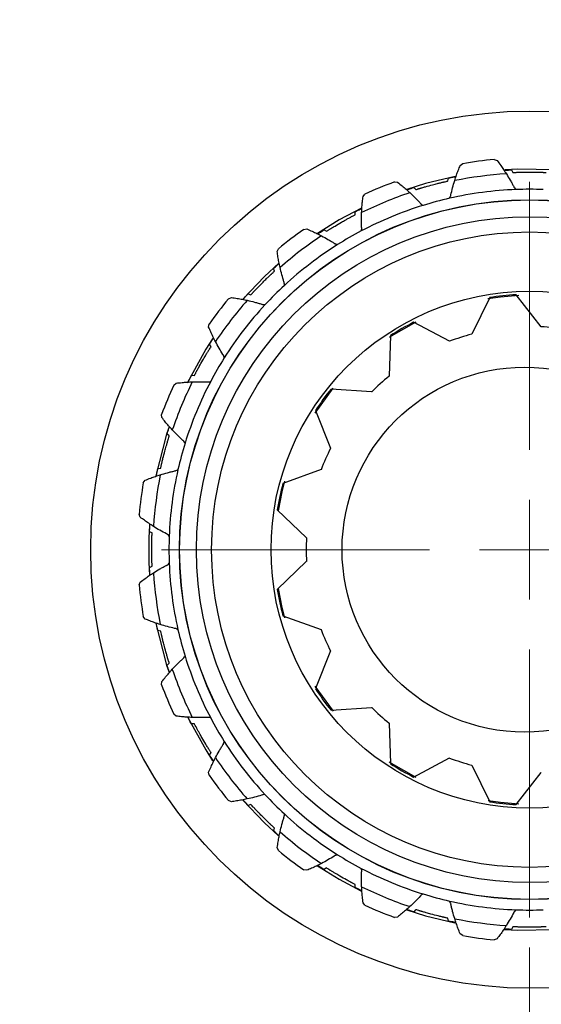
# Model space of a CAD drawing. Header units: inches. Extents: x 0.6 to 16.3, y 0.2 to 11.5.
# Tile 14 of 17: x 12.241 to 12.925, y 7.15 to 8.443. Entities that reach past the tile are written whole.
import ezdxf

# ---------------------------------------------------------------- set-up
doc = ezdxf.new("R2010")
doc.units = ezdxf.units.IN
doc.header["$MEASUREMENT"] = 0
doc.styles.add('SLDTEXTSTYLE0', font='TXT', dxfattribs={"width": 0.75})
doc.dimstyles.new('SLDDIMSTYLE3', dxfattribs={"dimtxt": 0.137795, "dimasz": 0.14, "dimexe": 0, "dimexo": 0.0625, "dimgap": 0.034449, "dimtad": 0, "dimdec": 1, "dimlfac": 1.5, "dimrnd": 1e-09, "dimzin": 12, "dimdsep": 46, "dimtxsty": 'SLDTEXTSTYLE0', "dimblk1": 'CLOSED', "dimblk2": 'CLOSED', "dimsah": 1, "dimcen": 0.09, "dimadec": 0, "dimazin": 3, "dimtfac": 1, "dimtdec": 1, "dimtmove": 0, "dimatfit": 0, "dimldrblk": 'CLOSED', "dimfxl": 0, "dimfrac": 2, "dimtolj": 1, "dimtzin": 12, "dimarcsym": 0})

# ---------------------------------------------------------------- blocks, each defined once
blk = doc.blocks.new('_Closed')
at = {"color": 0, "linetype": 'ByBlock', "lineweight": -2}
for p, q in [((-1, 0.166667), (0, 0)), ((-1, 0.166667), (-1, -0.166667)), ((0, 0), (-1, -0.166667)), ((0, 0), (-1, 0))]:
    blk.add_line(p, q, dxfattribs=at)
blk = doc.blocks.new('_D_7')
at = {"color": 7, "linetype": 'Continuous', "lineweight": 0}
for p, q in [((12.9101, 7.2244), (12.9101, 4.4972)), ((12.0768, 5.1865), (12.0768, 4.4972)), ((12.3566, 4.735), (12.3146, 4.735)), ((12.3146, 4.735), (12.3146, 4.5163)), ((12.5602, 4.735), (12.6022, 4.735)), ((12.6022, 4.735), (12.6022, 4.5163)), ((12.0768, 4.5366), (11.8268, 4.5366)), ((12.9101, 4.5366), (13.1601, 4.5366)), ((12.3146, 4.5163), (12.3566, 4.5163)), ((12.6022, 4.5163), (12.5602, 4.5163))]:
    blk.add_line(p, q, dxfattribs=at)
at = {"color": 7, "linetype": 'Continuous', "lineweight": 18, "xscale": 0.14, "yscale": 0.14}
blk.add_blockref('_Closed', (12.0768, 4.5366, -0.0725), dxfattribs=at)
at = {"color": 7, "linetype": 'Continuous', "lineweight": 18, "xscale": 0.14, "yscale": 0.14, "rotation": 180.0000000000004}
blk.add_blockref('_Closed', (12.9101, 4.5366, -0.0725), dxfattribs=at)
at = {"color": 7, "linetype": 'Continuous', "lineweight": 18, "char_height": 0.1378, "attachment_point": 1, "style": 'SLDTEXTSTYLE0'}
for s, insert in [('32', (12.3566, 4.6939)), ('1.3', (12.3311, 4.4877))]:
    blk.add_mtext(s, dxfattribs=dict(at, insert=insert))
blk = doc.blocks.new('SW_CENTERMARKSYMBOL_1')
at = {"color": 0, "linetype": 'Continuous', "lineweight": 18}
for p, q in [((0, 0.1312), (0, 0.483)), ((0, 0), (0, 0.0656)), ((-0.1312, 0), (-0.483, 0)), ((0, 0), (-0.0656, 0)), ((0, 0), (0, -0.0656)), ((0, 0), (0.0656, 0)), ((0.1312, 0), (0.483, 0)), ((0, -0.1312), (0, -0.483))]:
    blk.add_line(p, q, dxfattribs=at)

msp = doc.modelspace()

# ---------------------------------------------------------------- linework, layer by layer
at = {"color": 7, "linetype": 'Continuous', "lineweight": 25}
for p, q in [((12.819, 8.2513), (12.8223, 8.2537)), ((12.8637, 8.2592), (12.8675, 8.2577)), ((12.8865, 8.2455), (12.8883, 8.2421)), ((12.7327, 8.2297), (12.7368, 8.2292)), ((12.803, 8.2309), (12.8038, 8.2346)), ((12.6915, 8.2105), (12.694, 8.2137)), ((12.7582, 8.2224), (12.7608, 8.2196)), ((12.6813, 8.1866), (12.6811, 8.1905)), ((12.6137, 8.1673), (12.6178, 8.1679)), ((12.6403, 8.1669), (12.6435, 8.1648)), ((12.5789, 8.1381), (12.5805, 8.1419)), ((12.5753, 8.1124), (12.5741, 8.1161)), ((12.5407, 8.0828), (12.5444, 8.0816)), ((12.515, 8.0763), (12.5187, 8.0779)), ((12.8577, 8.0778), (12.8342, 8.0299)), ((12.9254, 8.0395), (12.8925, 8.0815)), ((12.805, 8.0204), (12.7579, 8.0454)), ((12.4889, 8.0391), (12.4895, 8.0431)), ((12.9254, 8.0394), (12.9254, 8.0395)), ((12.7275, 8.0278), (12.7256, 7.9746)), ((12.8051, 8.0204), (12.805, 8.0204)), ((12.8342, 8.0299), (12.8342, 8.0298)), ((12.492, 8.0133), (12.4899, 8.0165)), ((12.4664, 7.9757), (12.4702, 7.9755)), ((12.7256, 7.9746), (12.7256, 7.9745)), ((12.4431, 7.9628), (12.4463, 7.9654)), ((12.7028, 7.954), (12.6496, 7.9577)), ((12.7029, 7.954), (12.7028, 7.954)), ((12.629, 7.9293), (12.6489, 7.8798)), ((12.4276, 7.9201), (12.4271, 7.9242)), ((12.4373, 7.896), (12.4344, 7.8986)), ((12.6489, 7.8798), (12.649, 7.8798)), ((12.4222, 7.8531), (12.426, 7.8539)), ((12.6364, 7.8518), (12.5863, 7.8335)), ((12.6365, 7.8518), (12.6364, 7.8518)), ((12.4031, 7.8346), (12.4056, 7.8379)), ((12.579, 7.7992), (12.6173, 7.7621)), ((12.3992, 7.7893), (12.3977, 7.7931)), ((12.4147, 7.7686), (12.4113, 7.7703)), ((12.6173, 7.7621), (12.6174, 7.7621)), ((12.4113, 7.7232), (12.4147, 7.7249)), ((12.6173, 7.7314), (12.579, 7.6943)), ((12.6174, 7.7314), (12.6173, 7.7314)), ((12.3977, 7.7004), (12.3992, 7.7042)), ((12.4056, 7.6556), (12.4031, 7.6589)), ((12.5863, 7.66), (12.6364, 7.6417)), ((12.426, 7.6396), (12.4222, 7.6404)), ((12.6364, 7.6417), (12.6365, 7.6417)), ((12.6489, 7.6137), (12.629, 7.5642)), ((12.649, 7.6137), (12.6489, 7.6137)), ((12.4344, 7.5949), (12.4373, 7.5975)), ((12.4271, 7.5693), (12.4276, 7.5734)), ((12.6496, 7.5358), (12.7028, 7.5394)), ((12.7028, 7.5394), (12.7029, 7.5395)), ((12.4463, 7.5281), (12.4431, 7.5307)), ((12.4702, 7.518), (12.4664, 7.5178)), ((12.7256, 7.519), (12.7256, 7.5189)), ((12.7256, 7.5189), (12.7275, 7.4657)), ((12.4899, 7.477), (12.492, 7.4802)), ((12.7579, 7.4481), (12.805, 7.4731)), ((12.805, 7.4731), (12.8051, 7.4731)), ((12.8342, 7.4637), (12.8342, 7.4636)), ((12.8342, 7.4636), (12.8577, 7.4157)), ((12.4895, 7.4504), (12.4889, 7.4544)), ((12.8925, 7.412), (12.9254, 7.454)), ((12.9254, 7.454), (12.9254, 7.4541)), ((12.5187, 7.4156), (12.515, 7.4172)), ((12.5444, 7.4119), (12.5407, 7.4107)), ((12.5741, 7.3774), (12.5753, 7.381)), ((12.5805, 7.3516), (12.5789, 7.3554)), ((12.6178, 7.3256), (12.6137, 7.3262)), ((12.6435, 7.3287), (12.6403, 7.3266)), ((12.6811, 7.303), (12.6813, 7.3068)), ((12.694, 7.2798), (12.6915, 7.283)), ((12.7608, 7.2739), (12.7582, 7.2711)), ((12.7368, 7.2642), (12.7327, 7.2638)), ((12.8038, 7.2589), (12.803, 7.2626)), ((12.8223, 7.2398), (12.819, 7.2422)), ((12.8883, 7.2514), (12.8865, 7.248)), ((12.8675, 7.2358), (12.8637, 7.2343))]:
    msp.add_line(p, q, dxfattribs=at)
at = {"color": 8, "linetype": 'Continuous', "lineweight": 25}
for p, q in [((12.6519, 7.9587), (12.6282, 7.9258)), ((12.6282, 7.5675), (12.6522, 7.5345))]:
    msp.add_line(p, q, dxfattribs=at)
at = {"color": 7, "linetype": 'Continuous', "lineweight": 25, "flags": 128}
for points in [[(12.9429, 8.2456), (12.8947, 8.2464), (12.878, 8.2456)], [(12.8122, 8.237), (12.7733, 8.2276), (12.7488, 8.2199)], [(12.6895, 8.1954), (12.6601, 8.1797), (12.6318, 8.1621)], [(12.5809, 8.123), (12.5621, 8.1056), (12.5341, 8.0762)], [(12.4939, 8.0237), (12.4851, 8.0099), (12.4605, 7.9654)], [(12.4369, 7.908), (12.4337, 7.8983), (12.4197, 7.8438)], [(12.4197, 7.6498), (12.4337, 7.5952), (12.4365, 7.5866)], [(12.4615, 7.5262), (12.4851, 7.4836), (12.4941, 7.4695)], [(12.5338, 7.4176), (12.5621, 7.3879), (12.5801, 7.3713)], [(12.6319, 7.3314), (12.6601, 7.3138), (12.6885, 7.2986)], [(12.749, 7.2735), (12.7733, 7.2659), (12.812, 7.2565)], [(12.8766, 7.248), (12.8947, 7.2471), (12.9422, 7.2479)]]:
    msp.add_lwpolyline(points, dxfattribs=at)
at = {"color": 8, "linetype": 'Continuous', "lineweight": 25, "flags": 128}
for points in [[(12.8959, 8.0804), (12.8718, 8.0785), (12.8554, 8.0762)], [(12.761, 8.0456), (12.7285, 8.0271), (12.7261, 8.0255)], [(12.5884, 7.8366), (12.5849, 7.8228), (12.58, 7.7978)], [(12.58, 7.6955), (12.5849, 7.6706), (12.5884, 7.657)], [(12.7257, 7.4682), (12.7285, 7.4664), (12.7606, 7.4481)], [(12.8557, 7.4172), (12.8718, 7.415), (12.896, 7.413)]]:
    msp.add_lwpolyline(points, dxfattribs=at)
at = {"color": 7, "linetype": 'Continuous', "lineweight": 25}
for centre, radius in [((12.9101, 7.7467), 1.314), ((12.9101, 7.7467), 0.576), ((12.9101, 7.7467), 0.4595), ((12.9101, 7.7467), 0.4593), ((12.9101, 7.7467), 0.4373), ((12.9101, 7.7467), 0.4173), ((12.9101, 7.7467), 0.3393), ((12.9037, 7.7467), 0.2397)]:
    msp.add_circle(centre, radius, dxfattribs=at)
for radius, start, end in [(1.374, 15.2429, 182.7571), (1.334, 15.2796, 182.7204), (0.5145, 95.1705, 99.8295), (0.4945, 93.5332, 101.4668), (0.5145, 110.1705, 114.8295), (0.4945, 108.5332, 116.4668), (0.4733, 92.1667, 102.8333), (0.4733, 87.8333, 92.1667), (0.4733, 107.1667, 117.8333), (0.4733, 102.8333, 107.1667), (0.5145, 125.1705, 129.8295), (0.4733, 117.8333, 122.1667), (0.4945, 123.5332, 131.4668), (0.4733, 122.1667, 132.8333), (0.4733, 132.8333, 137.1667), (0.5145, 140.1705, 144.8295), (0.4945, 138.5332, 146.4668), (0.3352, 93, 99), (0.4733, 137.1667, 147.8333), (0.3352, 117, 123), (0.2931, 81.0031, 86.9969), (0.2931, 105.0031, 110.9969), (0.4733, 147.8333, 152.1667), (0.4945, 153.5332, 161.4668), (0.4733, 152.1667, 162.8333), (0.2931, 129.0031, 134.9969), (0.5145, 155.1705, 159.8295), (0.3352, 141, 147), (0.4733, 162.8333, 167.1667), (0.2931, 153.0031, 158.9969), (0.4733, 167.1667, 177.8333), (0.4945, 168.5332, 176.4668), (0.5145, 170.1705, 174.8295), (0.3352, 165, 171), (1.374, 195.2429, 2.7571), (1.334, 195.2796, 2.7204), (0.4999, 176.3504, 183.8178), (0.4733, 177.8333, 182.1667), (0.2931, 177.0031, 182.9969), (0.4733, 182.1667, 192.8333), (0.4945, 183.5332, 191.4668), (0.5145, 185.1705, 189.8295), (0.3352, 189, 195), (0.4733, 192.8333, 197.1667), (0.2931, 201.0031, 206.9969), (0.4733, 197.1667, 207.8333), (0.4945, 198.5332, 206.4668), (0.5145, 200.1705, 204.8295), (0.3352, 213, 219), (0.2931, 225.0031, 230.9969), (0.4733, 207.8333, 212.1667), (0.4733, 212.1667, 222.8333), (0.4945, 213.5332, 221.4668), (0.3352, 237, 243), (0.2931, 249.0031, 254.9969), (0.5145, 215.1705, 219.8295), (0.4733, 222.8333, 227.1667), (0.3352, 261, 267), (0.4733, 227.1667, 237.8333), (0.4945, 228.5332, 236.4668), (0.5145, 230.1705, 234.8295), (0.4733, 237.8333, 242.1667), (0.4733, 242.1667, 252.8333), (0.4945, 243.5332, 251.4668), (0.4733, 252.8333, 257.1667), (0.4733, 257.1667, 267.8333), (0.5145, 245.1705, 249.8295), (0.4733, 267.8333, 272.1667), (0.4945, 258.5332, 266.4668), (0.5145, 260.1705, 264.8295)]:
    msp.add_arc((12.9101, 7.7467), radius, start, end, dxfattribs=at)
at = {"color": 8, "linetype": 'Continuous', "lineweight": 25}
msp.add_arc((12.9101, 7.7467), 1.9709, 180, 258.6004, dxfattribs=at)
at = {"color": 7, "linetype": 'Continuous', "lineweight": 25}
for points, knots in [([(12.8118, 8.2314), (12.8126, 8.2338), (12.814, 8.2383), (12.8164, 8.2449), (12.8181, 8.2491), (12.819, 8.2513)], [0, 0, 0, 0, 0.356058, 0.677963, 1, 1, 1, 1]), ([(12.8675, 8.2577), (12.8691, 8.2556), (12.872, 8.2517), (12.876, 8.2459), (12.8784, 8.2422), (12.8796, 8.2403)], [0, 0, 0, 0, 0.3671908, 0.6835268, 1, 1, 1, 1]), ([(12.8766, 8.245), (12.8772, 8.245), (12.8783, 8.2451), (12.8838, 8.2454), (12.8865, 8.2455)], [0, 0, 0, 0, 0.51366, 1, 1, 1, 1]), ([(12.8796, 8.2403), (12.8813, 8.2375), (12.884, 8.2333), (12.8871, 8.2276), (12.8887, 8.2247), (12.8895, 8.2232), (12.8897, 8.2227), (12.8904, 8.2214), (12.8915, 8.2204), (12.8922, 8.2197)], [0, 0, 0, 0, 0.404289, 0.618528, 0.805562, 0.82177, 0.827836, 0.876144, 1, 1, 1, 1]), ([(12.8883, 8.2421), (12.8889, 8.2421), (12.8897, 8.2422), (12.8917, 8.2422), (12.8931, 8.2423), (12.8944, 8.2423), (12.8955, 8.2424), (12.8979, 8.2424), (12.9031, 8.2425), (12.9101, 8.2426), (12.9171, 8.2425), (12.9214, 8.2425), (12.9239, 8.2424), (12.9254, 8.2423), (12.9268, 8.2423), (12.9292, 8.2422), (12.9305, 8.2422), (12.9315, 8.2421), (12.9319, 8.2421)], [0, 0, 0, 0, 0.16043, 0.215716, 0.259558, 0.278881, 0.293965, 0.309151, 0.378059, 0.515881, 0.608724, 0.671228, 0.698803, 0.715524, 0.7367, 0.775509, 0.897488, 1, 1, 1, 1]), ([(12.7368, 8.2292), (12.7388, 8.2276), (12.7426, 8.2246), (12.748, 8.2201), (12.7513, 8.2171), (12.7529, 8.2156)], [0, 0, 0, 0, 0.367191, 0.683527, 1, 1, 1, 1]), ([(12.7608, 8.2196), (12.7614, 8.2198), (12.7622, 8.22), (12.764, 8.2206), (12.7654, 8.221), (12.7667, 8.2214), (12.7677, 8.2217), (12.77, 8.2224), (12.775, 8.2238), (12.7818, 8.2257), (12.7885, 8.2275), (12.7927, 8.2285), (12.7951, 8.2291), (12.7966, 8.2294), (12.798, 8.2297), (12.8003, 8.2303), (12.8016, 8.2306), (12.8025, 8.2308), (12.803, 8.2309)], [0, 0, 0, 0, 0.16043, 0.215716, 0.259558, 0.278881, 0.293965, 0.309151, 0.378059, 0.515881, 0.608724, 0.671228, 0.698803, 0.715524, 0.7367, 0.775509, 0.897488, 1, 1, 1, 1]), ([(12.8038, 8.2346), (12.8049, 8.2349), (12.8105, 8.2361), (12.8122, 8.2364), (12.8135, 8.2366)], [0, 0, 0, 0, 0.1999183, 1, 1, 1, 1]), ([(12.805, 8.2083), (12.8055, 8.2091), (12.8062, 8.2103), (12.8066, 8.2117), (12.8067, 8.2123), (12.8074, 8.2156), (12.809, 8.222), (12.8108, 8.2283), (12.8118, 8.2314)], [0, 0, 0, 0, 0.123859, 0.172169, 0.178234, 0.194443, 0.595701, 1, 1, 1, 1]), ([(12.7488, 8.2193), (12.7493, 8.2195), (12.7504, 8.2199), (12.7557, 8.2216), (12.7582, 8.2224)], [0, 0, 0, 0, 0.51366, 1, 1, 1, 1]), ([(12.7529, 8.2156), (12.7553, 8.2134), (12.7589, 8.21), (12.7634, 8.2053), (12.7657, 8.2028), (12.7669, 8.2016), (12.7673, 8.2012), (12.7683, 8.2001), (12.7695, 8.1995), (12.7704, 8.199)], [0, 0, 0, 0, 0.404289, 0.618528, 0.805562, 0.82177, 0.827836, 0.876144, 1, 1, 1, 1]), ([(12.6897, 8.1894), (12.6898, 8.1919), (12.6901, 8.1967), (12.6907, 8.2037), (12.6912, 8.2082), (12.6915, 8.2105)], [0, 0, 0, 0, 0.356058, 0.677963, 1, 1, 1, 1]), ([(12.6435, 8.1648), (12.644, 8.1651), (12.6447, 8.1656), (12.6464, 8.1666), (12.6476, 8.1674), (12.6487, 8.1681), (12.6496, 8.1687), (12.6517, 8.1699), (12.6561, 8.1726), (12.6622, 8.1762), (12.6682, 8.1796), (12.672, 8.1817), (12.6742, 8.1829), (12.6756, 8.1836), (12.6768, 8.1843), (12.6789, 8.1854), (12.6801, 8.186), (12.6809, 8.1864), (12.6813, 8.1866)], [0, 0, 0, 0, 0.16043, 0.215716, 0.259558, 0.278881, 0.293965, 0.309151, 0.378059, 0.515881, 0.608724, 0.671228, 0.698803, 0.715524, 0.7367, 0.775509, 0.897488, 1, 1, 1, 1]), ([(12.6811, 8.1905), (12.6821, 8.191), (12.6872, 8.1936), (12.6888, 8.1944), (12.69, 8.195)], [0, 0, 0, 0, 0.199918, 1, 1, 1, 1]), ([(12.6891, 8.1653), (12.6894, 8.1663), (12.6898, 8.1676), (12.6898, 8.1691), (12.6897, 8.1696), (12.6896, 8.173), (12.6894, 8.1797), (12.6896, 8.1862), (12.6897, 8.1894)], [0, 0, 0, 0, 0.123859, 0.172169, 0.178234, 0.194443, 0.595701, 1, 1, 1, 1]), ([(12.6178, 8.1679), (12.6202, 8.1669), (12.6246, 8.165), (12.631, 8.162), (12.6349, 8.16), (12.6369, 8.1589)], [0, 0, 0, 0, 0.367191, 0.683527, 1, 1, 1, 1]), ([(12.632, 8.1615), (12.6324, 8.1618), (12.6334, 8.1624), (12.638, 8.1654), (12.6403, 8.1669)], [0, 0, 0, 0, 0.51366, 1, 1, 1, 1]), ([(12.6369, 8.1589), (12.6398, 8.1574), (12.6442, 8.155), (12.6498, 8.1517), (12.6526, 8.1499), (12.654, 8.149), (12.6545, 8.1487), (12.6557, 8.148), (12.6571, 8.1477), (12.6581, 8.1474)], [0, 0, 0, 0, 0.404289, 0.618528, 0.805562, 0.82177, 0.827836, 0.876144, 1, 1, 1, 1]), ([(12.5826, 8.1173), (12.5821, 8.1197), (12.5811, 8.1244), (12.5799, 8.1313), (12.5792, 8.1358), (12.5789, 8.1381)], [0, 0, 0, 0, 0.356058, 0.677963, 1, 1, 1, 1]), ([(12.5741, 8.1161), (12.5749, 8.1169), (12.5792, 8.1207), (12.5805, 8.1218), (12.5815, 8.1227)], [0, 0, 0, 0, 0.199918, 1, 1, 1, 1]), ([(12.5444, 8.0816), (12.5448, 8.082), (12.5454, 8.0826), (12.5467, 8.0841), (12.5477, 8.0851), (12.5486, 8.0861), (12.5493, 8.0869), (12.5509, 8.0886), (12.5545, 8.0924), (12.5595, 8.0974), (12.5644, 8.1023), (12.5675, 8.1052), (12.5694, 8.107), (12.5705, 8.108), (12.5715, 8.109), (12.5732, 8.1106), (12.5742, 8.1115), (12.5749, 8.1122), (12.5753, 8.1124)], [0, 0, 0, 0, 0.16043, 0.215716, 0.259558, 0.278881, 0.293965, 0.309151, 0.378059, 0.515881, 0.608724, 0.671228, 0.698803, 0.715524, 0.7367, 0.775509, 0.897488, 1, 1, 1, 1]), ([(12.5883, 8.0939), (12.5883, 8.0949), (12.5884, 8.0963), (12.588, 8.0977), (12.5878, 8.0982), (12.5868, 8.1014), (12.5849, 8.1078), (12.5834, 8.1141), (12.5826, 8.1173)], [0, 0, 0, 0, 0.123859, 0.172169, 0.178234, 0.194443, 0.595701, 1, 1, 1, 1]), ([(12.5341, 8.0753), (12.5345, 8.0758), (12.5352, 8.0766), (12.5389, 8.0808), (12.5407, 8.0828)], [0, 0, 0, 0, 0.51366, 1, 1, 1, 1]), ([(12.5187, 8.0779), (12.5213, 8.0776), (12.5261, 8.0768), (12.533, 8.0756), (12.5374, 8.0747), (12.5395, 8.0742)], [0, 0, 0, 0, 0.367191, 0.683527, 1, 1, 1, 1]), ([(12.5395, 8.0742), (12.5427, 8.0735), (12.5476, 8.0723), (12.5538, 8.0705), (12.557, 8.0696), (12.5586, 8.069), (12.5592, 8.0689), (12.5606, 8.0685), (12.562, 8.0685), (12.563, 8.0686)], [0, 0, 0, 0, 0.404289, 0.618528, 0.805562, 0.82177, 0.827836, 0.876144, 1, 1, 1, 1]), ([(12.4979, 8.0199), (12.4968, 8.0221), (12.4946, 8.0264), (12.4916, 8.0328), (12.4898, 8.037), (12.4889, 8.0391)], [0, 0, 0, 0, 0.356058, 0.677963, 1, 1, 1, 1]), ([(12.4899, 8.0165), (12.4905, 8.0175), (12.4937, 8.0223), (12.4946, 8.0237), (12.4954, 8.0249)], [0, 0, 0, 0, 0.199918, 1, 1, 1, 1]), ([(12.5094, 7.9987), (12.5092, 7.9997), (12.5089, 8.0011), (12.5081, 8.0023), (12.5078, 8.0028), (12.506, 8.0057), (12.5025, 8.0113), (12.4994, 8.017), (12.4979, 8.0199)], [0, 0, 0, 0, 0.1238591, 0.1721686, 0.1782342, 0.1944432, 0.595701, 1, 1, 1, 1]), ([(12.4702, 7.9755), (12.4705, 7.9761), (12.4708, 7.9768), (12.4718, 7.9785), (12.4724, 7.9798), (12.4731, 7.981), (12.4736, 7.9819), (12.4747, 7.984), (12.4772, 7.9886), (12.4807, 7.9947), (12.4842, 8.0007), (12.4864, 8.0044), (12.4878, 8.0065), (12.4886, 8.0078), (12.4893, 8.009), (12.4905, 8.011), (12.4913, 8.0122), (12.4918, 8.013), (12.492, 8.0133)], [0, 0, 0, 0, 0.16043, 0.215716, 0.259558, 0.278881, 0.293965, 0.309151, 0.378059, 0.515881, 0.608724, 0.671228, 0.698803, 0.715524, 0.7367, 0.775509, 0.897488, 1, 1, 1, 1]), ([(12.4463, 7.9654), (12.4489, 7.9657), (12.4537, 7.9662), (12.4608, 7.9668), (12.4652, 7.967), (12.4674, 7.9671)], [0, 0, 0, 0, 0.367191, 0.683527, 1, 1, 1, 1]), ([(12.4619, 7.9668), (12.4621, 7.9674), (12.4626, 7.9684), (12.4651, 7.9733), (12.4664, 7.9757)], [0, 0, 0, 0, 0.5136596, 1, 1, 1, 1]), ([(12.4674, 7.9671), (12.4707, 7.9672), (12.4757, 7.9674), (12.4822, 7.9673), (12.4855, 7.9672), (12.4872, 7.9671), (12.4878, 7.9671), (12.4892, 7.967), (12.4906, 7.9675), (12.4915, 7.9677)], [0, 0, 0, 0, 0.404289, 0.618528, 0.805562, 0.82177, 0.827836, 0.876144, 1, 1, 1, 1]), ([(12.4412, 7.9039), (12.4396, 7.9058), (12.4364, 7.9093), (12.4318, 7.9147), (12.429, 7.9183), (12.4276, 7.9201)], [0, 0, 0, 0, 0.356058, 0.677963, 1, 1, 1, 1]), ([(12.4344, 7.8986), (12.4348, 7.8997), (12.4365, 7.9052), (12.4371, 7.9068), (12.4375, 7.9081)], [0, 0, 0, 0, 0.199918, 1, 1, 1, 1]), ([(12.4578, 7.8865), (12.4574, 7.8873), (12.4567, 7.8886), (12.4557, 7.8896), (12.4552, 7.89), (12.4527, 7.8923), (12.4479, 7.8968), (12.4435, 7.9016), (12.4412, 7.9039)], [0, 0, 0, 0, 0.123859, 0.172169, 0.178234, 0.194443, 0.595701, 1, 1, 1, 1]), ([(12.426, 7.8539), (12.4261, 7.8545), (12.4263, 7.8553), (12.4267, 7.8572), (12.427, 7.8586), (12.4273, 7.8599), (12.4276, 7.8609), (12.4281, 7.8632), (12.4294, 7.8683), (12.4311, 7.8751), (12.433, 7.8818), (12.4342, 7.8859), (12.4349, 7.8884), (12.4353, 7.8898), (12.4358, 7.8912), (12.4364, 7.8934), (12.4369, 7.8947), (12.4371, 7.8956), (12.4373, 7.896)], [0, 0, 0, 0, 0.16043, 0.215716, 0.259558, 0.278881, 0.293965, 0.309151, 0.378059, 0.515881, 0.608724, 0.671228, 0.698803, 0.715524, 0.7367, 0.775509, 0.897488, 1, 1, 1, 1]), ([(12.4202, 7.8433), (12.4203, 7.8439), (12.4205, 7.845), (12.4216, 7.8504), (12.4222, 7.8531)], [0, 0, 0, 0, 0.51366, 1, 1, 1, 1]), ([(12.4255, 7.8451), (12.4286, 7.846), (12.4334, 7.8474), (12.4396, 7.849), (12.4429, 7.8498), (12.4446, 7.8501), (12.4451, 7.8503), (12.4465, 7.8506), (12.4477, 7.8513), (12.4486, 7.8519)], [0, 0, 0, 0, 0.404289, 0.618528, 0.805562, 0.82177, 0.827836, 0.876144, 1, 1, 1, 1]), ([(12.4056, 7.8379), (12.408, 7.8388), (12.4125, 7.8406), (12.4191, 7.843), (12.4233, 7.8444), (12.4255, 7.8451)], [0, 0, 0, 0, 0.367191, 0.683527, 1, 1, 1, 1]), ([(12.4165, 7.7772), (12.4144, 7.7786), (12.4104, 7.7812), (12.4047, 7.7852), (12.401, 7.7879), (12.3992, 7.7893)], [0, 0, 0, 0, 0.356058, 0.677963, 1, 1, 1, 1]), ([(12.4113, 7.7703), (12.4114, 7.7715), (12.4117, 7.7772), (12.4118, 7.7789), (12.4119, 7.7802)], [0, 0, 0, 0, 0.199918, 1, 1, 1, 1]), ([(12.4371, 7.7646), (12.4364, 7.7654), (12.4355, 7.7664), (12.4342, 7.7671), (12.4337, 7.7674), (12.4306, 7.7689), (12.4248, 7.7721), (12.4193, 7.7755), (12.4165, 7.7772)], [0, 0, 0, 0, 0.123859, 0.172169, 0.178234, 0.194443, 0.595701, 1, 1, 1, 1]), ([(12.4147, 7.7249), (12.4147, 7.7255), (12.4147, 7.7263), (12.4146, 7.7283), (12.4145, 7.7297), (12.4145, 7.7311), (12.4145, 7.7321), (12.4144, 7.7345), (12.4143, 7.7397), (12.4142, 7.7468), (12.4143, 7.7537), (12.4144, 7.758), (12.4144, 7.7606), (12.4145, 7.7621), (12.4145, 7.7635), (12.4146, 7.7658), (12.4147, 7.7672), (12.4147, 7.7681), (12.4147, 7.7686)], [0, 0, 0, 0, 0.16043, 0.215716, 0.259558, 0.278881, 0.293965, 0.309151, 0.378059, 0.515881, 0.608724, 0.671228, 0.698803, 0.715524, 0.7367, 0.775509, 0.897488, 1, 1, 1, 1]), ([(12.4119, 7.7132), (12.4118, 7.7138), (12.4118, 7.7149), (12.4115, 7.7205), (12.4113, 7.7232)], [0, 0, 0, 0, 0.51366, 1, 1, 1, 1]), ([(12.4165, 7.7163), (12.4193, 7.718), (12.4235, 7.7206), (12.4292, 7.7238), (12.4322, 7.7254), (12.4337, 7.7261), (12.4342, 7.7264), (12.4355, 7.7271), (12.4364, 7.7281), (12.4371, 7.7289)], [0, 0, 0, 0, 0.404289, 0.618528, 0.805562, 0.82177, 0.827836, 0.876144, 1, 1, 1, 1]), ([(12.3992, 7.7042), (12.4013, 7.7058), (12.4052, 7.7086), (12.4109, 7.7127), (12.4147, 7.7151), (12.4165, 7.7163)], [0, 0, 0, 0, 0.367191, 0.683527, 1, 1, 1, 1]), ([(12.4255, 7.6484), (12.4231, 7.6492), (12.4186, 7.6507), (12.4119, 7.6531), (12.4077, 7.6548), (12.4056, 7.6556)], [0, 0, 0, 0, 0.356058, 0.677963, 1, 1, 1, 1]), ([(12.4222, 7.6404), (12.422, 7.6415), (12.4208, 7.6472), (12.4204, 7.6488), (12.4202, 7.6502)], [0, 0, 0, 0, 0.199918, 1, 1, 1, 1]), ([(12.4486, 7.6416), (12.4477, 7.6421), (12.4465, 7.6429), (12.4451, 7.6432), (12.4446, 7.6433), (12.4412, 7.6441), (12.4348, 7.6456), (12.4286, 7.6475), (12.4255, 7.6484)], [0, 0, 0, 0, 0.123859, 0.172169, 0.178234, 0.194443, 0.595701, 1, 1, 1, 1]), ([(12.4373, 7.5975), (12.4371, 7.598), (12.4368, 7.5988), (12.4363, 7.6007), (12.4358, 7.602), (12.4354, 7.6033), (12.4351, 7.6044), (12.4345, 7.6066), (12.433, 7.6116), (12.4311, 7.6185), (12.4294, 7.6252), (12.4284, 7.6293), (12.4278, 7.6318), (12.4274, 7.6333), (12.4271, 7.6347), (12.4266, 7.6369), (12.4263, 7.6383), (12.4261, 7.6392), (12.426, 7.6396)], [0, 0, 0, 0, 0.16043, 0.215716, 0.259558, 0.278881, 0.293965, 0.309151, 0.378059, 0.515881, 0.608724, 0.671228, 0.698803, 0.715524, 0.7367, 0.775509, 0.897488, 1, 1, 1, 1]), ([(12.4412, 7.5896), (12.4435, 7.5919), (12.4469, 7.5956), (12.4515, 7.6001), (12.454, 7.6024), (12.4552, 7.6035), (12.4557, 7.6039), (12.4567, 7.6049), (12.4574, 7.6062), (12.4578, 7.607)], [0, 0, 0, 0, 0.404289, 0.618528, 0.805562, 0.82177, 0.827836, 0.876144, 1, 1, 1, 1]), ([(12.4375, 7.5854), (12.4373, 7.586), (12.437, 7.587), (12.4352, 7.5923), (12.4344, 7.5949)], [0, 0, 0, 0, 0.51366, 1, 1, 1, 1]), ([(12.4276, 7.5734), (12.4292, 7.5755), (12.4322, 7.5793), (12.4368, 7.5846), (12.4397, 7.5879), (12.4412, 7.5896)], [0, 0, 0, 0, 0.367191, 0.683527, 1, 1, 1, 1]), ([(12.4674, 7.5264), (12.4649, 7.5265), (12.4602, 7.5267), (12.4532, 7.5273), (12.4486, 7.5279), (12.4463, 7.5281)], [0, 0, 0, 0, 0.356058, 0.677963, 1, 1, 1, 1]), ([(12.4664, 7.5178), (12.4658, 7.5188), (12.4632, 7.5239), (12.4625, 7.5254), (12.4619, 7.5267)], [0, 0, 0, 0, 0.199918, 1, 1, 1, 1]), ([(12.4915, 7.5257), (12.4906, 7.526), (12.4892, 7.5265), (12.4878, 7.5264), (12.4872, 7.5264), (12.4838, 7.5262), (12.4772, 7.5261), (12.4707, 7.5263), (12.4674, 7.5264)], [0, 0, 0, 0, 0.123859, 0.172169, 0.178234, 0.194443, 0.595701, 1, 1, 1, 1]), ([(12.492, 7.4802), (12.4917, 7.4807), (12.4912, 7.4814), (12.4902, 7.483), (12.4894, 7.4842), (12.4887, 7.4854), (12.4882, 7.4863), (12.4869, 7.4883), (12.4842, 7.4928), (12.4806, 7.4989), (12.4772, 7.5049), (12.4752, 7.5087), (12.4739, 7.5109), (12.4732, 7.5122), (12.4726, 7.5135), (12.4715, 7.5155), (12.4708, 7.5167), (12.4704, 7.5176), (12.4702, 7.518)], [0, 0, 0, 0, 0.16043, 0.215716, 0.259558, 0.278881, 0.293965, 0.309151, 0.378059, 0.515881, 0.608724, 0.671228, 0.698803, 0.715524, 0.7367, 0.775509, 0.897488, 1, 1, 1, 1]), ([(12.4979, 7.4736), (12.4994, 7.4764), (12.5018, 7.4808), (12.5051, 7.4864), (12.5069, 7.4893), (12.5078, 7.4907), (12.5081, 7.4912), (12.5089, 7.4924), (12.5092, 7.4938), (12.5094, 7.4948)], [0, 0, 0, 0, 0.4042889, 0.6185277, 0.8055616, 0.8217703, 0.8278357, 0.876144, 1, 1, 1, 1]), ([(12.4954, 7.4686), (12.4951, 7.4691), (12.4944, 7.47), (12.4914, 7.4747), (12.4899, 7.477)], [0, 0, 0, 0, 0.51366, 1, 1, 1, 1]), ([(12.4889, 7.4544), (12.4899, 7.4568), (12.4919, 7.4613), (12.4949, 7.4677), (12.4969, 7.4716), (12.4979, 7.4736)], [0, 0, 0, 0, 0.367191, 0.683527, 1, 1, 1, 1]), ([(12.563, 7.4249), (12.562, 7.425), (12.5606, 7.425), (12.5592, 7.4246), (12.5586, 7.4244), (12.5554, 7.4234), (12.549, 7.4215), (12.5427, 7.42), (12.5395, 7.4193)], [0, 0, 0, 0, 0.123859, 0.172169, 0.178234, 0.194443, 0.595701, 1, 1, 1, 1]), ([(12.5395, 7.4193), (12.5371, 7.4188), (12.5325, 7.4178), (12.5255, 7.4166), (12.521, 7.4159), (12.5187, 7.4156)], [0, 0, 0, 0, 0.356058, 0.677963, 1, 1, 1, 1]), ([(12.5407, 7.4107), (12.54, 7.4116), (12.5361, 7.4158), (12.535, 7.4171), (12.5341, 7.4181)], [0, 0, 0, 0, 0.199918, 1, 1, 1, 1]), ([(12.5753, 7.381), (12.5748, 7.3815), (12.5742, 7.382), (12.5728, 7.3833), (12.5717, 7.3843), (12.5707, 7.3852), (12.57, 7.386), (12.5682, 7.3876), (12.5645, 7.3912), (12.5594, 7.3962), (12.5546, 7.4011), (12.5516, 7.4042), (12.5499, 7.406), (12.5488, 7.4071), (12.5478, 7.4082), (12.5463, 7.4099), (12.5453, 7.4109), (12.5447, 7.4116), (12.5444, 7.4119)], [0, 0, 0, 0, 0.16043, 0.215716, 0.259558, 0.278881, 0.293965, 0.309151, 0.378059, 0.515881, 0.608724, 0.671228, 0.698803, 0.715524, 0.7367, 0.775509, 0.897488, 1, 1, 1, 1]), ([(12.5826, 7.3762), (12.5834, 7.3794), (12.5845, 7.3842), (12.5863, 7.3905), (12.5873, 7.3937), (12.5878, 7.3953), (12.588, 7.3958), (12.5884, 7.3972), (12.5883, 7.3986), (12.5883, 7.3996)], [0, 0, 0, 0, 0.404289, 0.618528, 0.805562, 0.82177, 0.827836, 0.876144, 1, 1, 1, 1]), ([(12.5815, 7.3708), (12.5811, 7.3711), (12.5802, 7.3719), (12.5761, 7.3756), (12.5741, 7.3774)], [0, 0, 0, 0, 0.5136596, 1, 1, 1, 1]), ([(12.5789, 7.3554), (12.5793, 7.358), (12.58, 7.3628), (12.5812, 7.3697), (12.5822, 7.374), (12.5826, 7.3762)], [0, 0, 0, 0, 0.367191, 0.683527, 1, 1, 1, 1]), ([(12.6581, 7.3461), (12.6571, 7.3458), (12.6557, 7.3455), (12.6545, 7.3448), (12.654, 7.3445), (12.6512, 7.3426), (12.6455, 7.3392), (12.6398, 7.3361), (12.6369, 7.3345)], [0, 0, 0, 0, 0.123859, 0.172169, 0.178234, 0.194443, 0.595701, 1, 1, 1, 1]), ([(12.6369, 7.3345), (12.6347, 7.3334), (12.6305, 7.3313), (12.6241, 7.3283), (12.6199, 7.3265), (12.6178, 7.3256)], [0, 0, 0, 0, 0.356058, 0.677963, 1, 1, 1, 1]), ([(12.6403, 7.3266), (12.6393, 7.3272), (12.6345, 7.3303), (12.6331, 7.3313), (12.632, 7.332)], [0, 0, 0, 0, 0.199918, 1, 1, 1, 1]), ([(12.6813, 7.3068), (12.6808, 7.3071), (12.68, 7.3075), (12.6783, 7.3084), (12.6771, 7.3091), (12.6759, 7.3097), (12.6749, 7.3102), (12.6728, 7.3114), (12.6683, 7.3139), (12.6621, 7.3173), (12.6562, 7.3209), (12.6525, 7.3231), (12.6503, 7.3244), (12.649, 7.3252), (12.6478, 7.326), (12.6458, 7.3272), (12.6447, 7.3279), (12.6439, 7.3284), (12.6435, 7.3287)], [0, 0, 0, 0, 0.16043, 0.215716, 0.259558, 0.278881, 0.293965, 0.309151, 0.378059, 0.515881, 0.608724, 0.671228, 0.698803, 0.715524, 0.7367, 0.775509, 0.897488, 1, 1, 1, 1]), ([(12.6897, 7.3041), (12.6896, 7.3073), (12.6894, 7.3123), (12.6895, 7.3188), (12.6897, 7.3222), (12.6897, 7.3239), (12.6898, 7.3244), (12.6898, 7.3259), (12.6894, 7.3272), (12.6891, 7.3282)], [0, 0, 0, 0, 0.404289, 0.618528, 0.805562, 0.82177, 0.827836, 0.876144, 1, 1, 1, 1]), ([(12.69, 7.2985), (12.6895, 7.2988), (12.6885, 7.2993), (12.6835, 7.3018), (12.6811, 7.303)], [0, 0, 0, 0, 0.51366, 1, 1, 1, 1]), ([(12.6915, 7.283), (12.6912, 7.2856), (12.6906, 7.2904), (12.69, 7.2974), (12.6898, 7.3019), (12.6897, 7.3041)], [0, 0, 0, 0, 0.367191, 0.683527, 1, 1, 1, 1]), ([(12.7704, 7.2945), (12.7695, 7.294), (12.7683, 7.2934), (12.7673, 7.2923), (12.7669, 7.2919), (12.7646, 7.2894), (12.76, 7.2846), (12.7553, 7.2801), (12.7529, 7.2779)], [0, 0, 0, 0, 0.123859, 0.172169, 0.178234, 0.194443, 0.595701, 1, 1, 1, 1]), ([(12.8118, 7.2621), (12.8108, 7.2652), (12.8094, 7.27), (12.8078, 7.2763), (12.8071, 7.2796), (12.8067, 7.2812), (12.8066, 7.2818), (12.8062, 7.2832), (12.8055, 7.2844), (12.805, 7.2852)], [0, 0, 0, 0, 0.4042889, 0.6185277, 0.8055616, 0.8217703, 0.8278357, 0.876144, 1, 1, 1, 1]), ([(12.7529, 7.2779), (12.7511, 7.2762), (12.7475, 7.273), (12.7421, 7.2685), (12.7385, 7.2657), (12.7368, 7.2642)], [0, 0, 0, 0, 0.356058, 0.677963, 1, 1, 1, 1]), ([(12.7582, 7.2711), (12.7571, 7.2714), (12.7517, 7.2732), (12.7501, 7.2737), (12.7488, 7.2742)], [0, 0, 0, 0, 0.199918, 1, 1, 1, 1]), ([(12.803, 7.2626), (12.8024, 7.2628), (12.8016, 7.2629), (12.7997, 7.2634), (12.7983, 7.2637), (12.797, 7.264), (12.7959, 7.2642), (12.7936, 7.2648), (12.7886, 7.266), (12.7817, 7.2678), (12.775, 7.2696), (12.7709, 7.2708), (12.7685, 7.2716), (12.767, 7.272), (12.7657, 7.2724), (12.7634, 7.2731), (12.7621, 7.2735), (12.7612, 7.2738), (12.7608, 7.2739)], [0, 0, 0, 0, 0.16043, 0.215716, 0.259558, 0.278881, 0.293965, 0.309151, 0.378059, 0.515881, 0.608724, 0.671228, 0.698803, 0.715524, 0.7367, 0.775509, 0.897488, 1, 1, 1, 1]), ([(12.8922, 7.2738), (12.8915, 7.2731), (12.8904, 7.2721), (12.8897, 7.2708), (12.8895, 7.2703), (12.8879, 7.2673), (12.8847, 7.2615), (12.8813, 7.256), (12.8796, 7.2532)], [0, 0, 0, 0, 0.123859, 0.172169, 0.178234, 0.194443, 0.595701, 1, 1, 1, 1]), ([(12.8135, 7.2568), (12.8129, 7.2569), (12.8119, 7.2572), (12.8064, 7.2583), (12.8038, 7.2589)], [0, 0, 0, 0, 0.51366, 1, 1, 1, 1]), ([(12.819, 7.2422), (12.818, 7.2446), (12.8162, 7.2492), (12.8138, 7.2558), (12.8125, 7.26), (12.8118, 7.2621)], [0, 0, 0, 0, 0.367191, 0.683527, 1, 1, 1, 1]), ([(12.8796, 7.2532), (12.8783, 7.2511), (12.8757, 7.2471), (12.8716, 7.2413), (12.8689, 7.2377), (12.8675, 7.2358)], [0, 0, 0, 0, 0.356058, 0.677963, 1, 1, 1, 1]), ([(12.8865, 7.248), (12.8854, 7.248), (12.8796, 7.2483), (12.8779, 7.2484), (12.8766, 7.2485)], [0, 0, 0, 0, 0.199918, 1, 1, 1, 1]), ([(12.9319, 7.2514), (12.9313, 7.2514), (12.9305, 7.2513), (12.9285, 7.2513), (12.9271, 7.2512), (12.9258, 7.2512), (12.9247, 7.2511), (12.9223, 7.2511), (12.9171, 7.2509), (12.91, 7.2509), (12.9031, 7.251), (12.8988, 7.251), (12.8963, 7.2511), (12.8948, 7.2511), (12.8934, 7.2512), (12.891, 7.2513), (12.8896, 7.2513), (12.8887, 7.2514), (12.8883, 7.2514)], [0, 0, 0, 0, 0.16043, 0.215716, 0.259558, 0.278881, 0.293965, 0.309151, 0.378059, 0.515881, 0.608724, 0.671228, 0.698803, 0.715524, 0.7367, 0.775509, 0.897488, 1, 1, 1, 1])]:
    msp.add_open_spline(points, degree=3, knots=knots, dxfattribs=at)

# ---------------------------------------------------------------- block references
at = {"color": 7, "linetype": 'Continuous', "lineweight": 0}
msp.add_blockref('SW_CENTERMARKSYMBOL_1', (12.9101, 7.7467), dxfattribs=at)

# ---------------------------------------------------------------- dimensions: what is measured, and where the dimension line sits
at = {"color": 7, "linetype": 'Continuous', "lineweight": 18}
dim = msp.add_linear_dim(base=(12.0768, 4.5366), p1=(12.9101, 7.2638), p2=(12.0768, 5.2259), dimstyle='SLDDIMSTYLE3', dxfattribs=at)
dim.commit()
dim.dimension.update_dxf_attribs({"geometry": '_D_7', "text_midpoint": (12.4584, 4.5366), "dimtype": 160})

doc.saveas('drawing.dxf')
